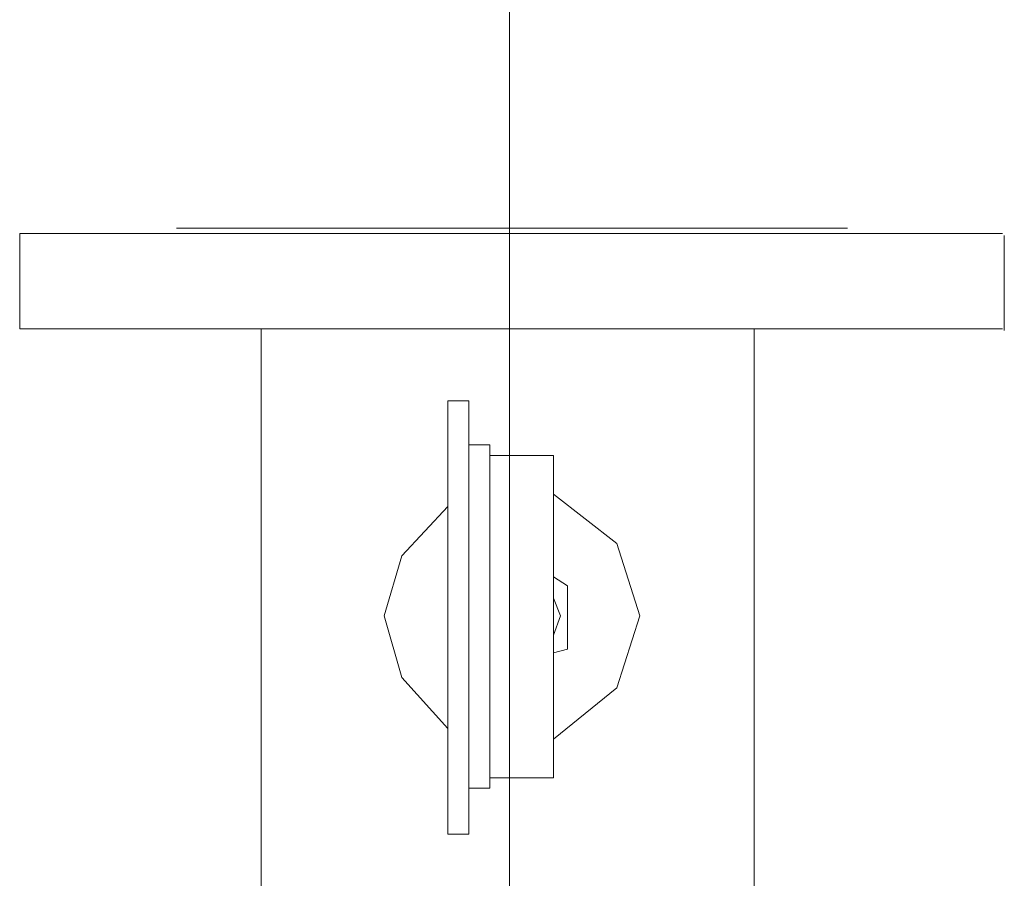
# Model space of a CAD drawing. Header units: inches. Extents: x 0 to 1545919, y 0 to 23143738.
# Tile 106 of 197: x 103082 to 103382, y 175389 to 175650. Entities that reach past the tile are written whole.
import ezdxf

# ---------------------------------------------------------------- set-up
doc = ezdxf.new("R2010")
doc.units = ezdxf.units.IN
doc.header["$LTSCALE"] = 1800
doc.header["$MEASUREMENT"] = 0
for name, pattern in [('CENTER', [2, 1.25, -0.25, 0.25, -0.25]), ('CENTER2', [1.125, 0.75, -0.125, 0.125, -0.125]), ('HIDDEN', [0.375, 0.25, -0.125])]:
    doc.linetypes.add(name, pattern=pattern)
doc.layers.get('0').update_dxf_attribs({"color": 253, "lineweight": 5})
doc.layers.add('CEN', color=8, linetype='CENTER', lineweight=18)
doc.layers.add('EQUIP', color=8, linetype='HIDDEN', lineweight=9)

# ---------------------------------------------------------------- blocks, each defined once
blk = doc.blocks.new('TDBFP (1x50%)')
for p, q in [((-6525.81, 521.22), (-6530.1, 520.14)), ((-6549.4, 482.08), (-6530.1, 482.08)), ((-6555.83, 478.86), (-6549.4, 478.86)), ((-6562.26, 464.92), (-6555.83, 464.92))]:
    blk.add_line(p, q)
for points in [[(-6692.54, 647.74), (-6393.39, 647.74)], [(-6692.54, 647.74), (-6692.54, 618.79)], [(-6644.82, 649.35), (-6440.57, 649.35)], [(-6392.85, 647.2), (-6392.85, 618.25)], [(-6692.54, 618.79), (-6393.39, 618.79)], [(-6619.09, 618.79), (-6619.09, 349.12)], [(-6468.98, 618.79), (-6468.98, 349.12)], [(-6562.26, 596.81), (-6555.83, 596.81)], [(-6562.26, 596.81), (-6562.26, 464.92)], [(-6555.83, 596.81), (-6555.83, 464.92)], [(-6555.83, 583.41), (-6549.4, 583.41)], [(-6549.4, 583.41), (-6549.4, 478.86)], [(-6549.4, 580.19), (-6530.1, 580.19)], [(-6530.1, 580.19), (-6530.1, 482.08)], [(-6530.1, 493.87), (-6510.8, 509.42), (-6503.83, 531.4), (-6510.8, 553.38), (-6530.1, 568.39)], [(-6562.26, 564.64), (-6576.2, 549.63), (-6581.56, 531.4), (-6576.2, 512.64), (-6562.26, 497.09)], [(-6530.1, 543.2), (-6525.81, 540.52)], [(-6525.81, 540.52), (-6525.81, 521.22)], [(-6530.1, 525.51), (-6527.95, 531.4), (-6530.1, 536.76)]]:
    blk.add_lwpolyline(points)
at = {"layer": 'CEN', "linetype": 'CENTER2'}
blk.add_line((-6543.5, 811.38), (-6543.5, -1169.59), dxfattribs=at)

msp = doc.modelspace()

# ---------------------------------------------------------------- block references
at = {"layer": 'EQUIP'}
msp.add_blockref('TDBFP (1x50%)', (109775.003, 174937.047), dxfattribs=at)

doc.saveas('drawing.dxf')
